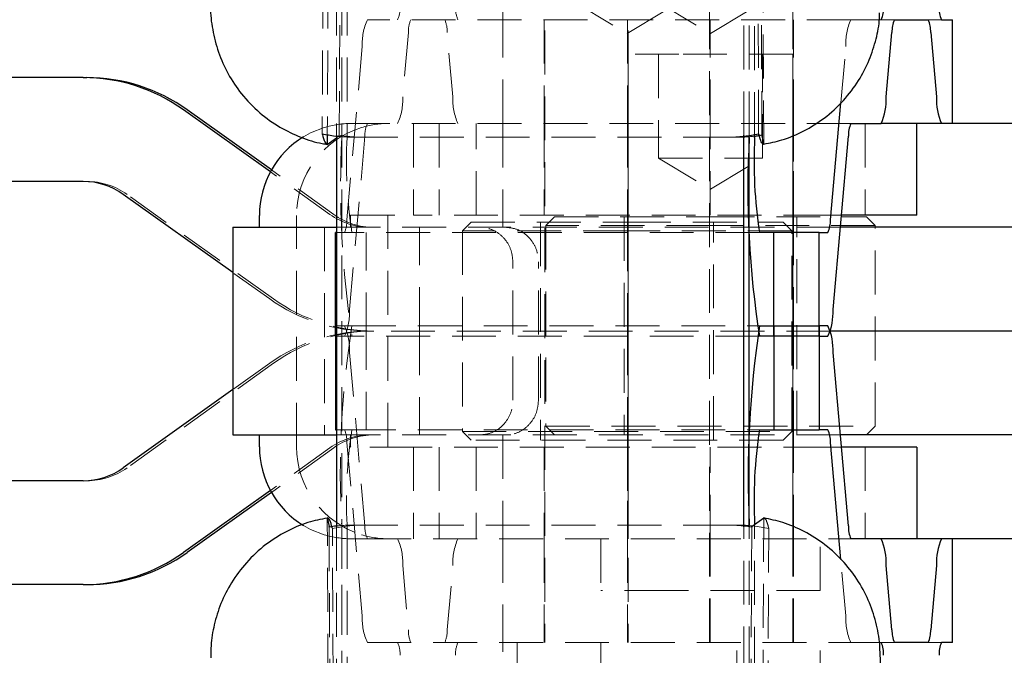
# Model space of a CAD drawing. Header units: millimetres. Extents: x 60 to 406, y 6 to 289.
# Tile 6 of 43: x 145 to 173, y 63 to 81. Entities that reach past the tile are written whole.
import ezdxf

# ---------------------------------------------------------------- set-up
doc = ezdxf.new("R2010")
doc.units = ezdxf.units.MM
doc.linetypes.add('HIDDEN', pattern=[1.905, 1.27, -0.635])
doc.layers.add('FORMATO', color=179, linetype='Continuous')
doc.styles.add('SLDTEXTSTYLE0', font='TXT', dxfattribs={"width": 0.75})
doc.dimstyles.new('SLDDIMSTYLE1', dxfattribs={"dimtxt": 3.5, "dimasz": 3.302, "dimexe": 0, "dimexo": 0.0625, "dimgap": 0.875, "dimtad": 1, "dimdec": 3, "dimrnd": 1e-09, "dimzin": 12, "dimdsep": 46, "dimtxsty": 'SLDTEXTSTYLE0', "dimsah": 1, "dimcen": 0.09, "dimadec": 0, "dimazin": 3, "dimtfac": 1, "dimtdec": 3, "dimtofl": 0, "dimtmove": 0, "dimatfit": 3, "dimfxl": 0, "dimfrac": 2, "dimtolj": 1, "dimtzin": 12, "dimarcsym": 0})

# ---------------------------------------------------------------- blocks, each defined once
blk = doc.blocks.new('_D_8')
at = {"layer": 'FORMATO'}
for p, q in [((157.407, 137.578), (219.521, 137.578)), ((218.521, 6.918), (218.521, 137.578)), ((157.407, 6.918), (219.521, 6.918))]:
    blk.add_line(p, q, dxfattribs=at)
for points in [[(218.521, 137.578), (218.013, 134.276), (219.029, 134.276)], [(218.521, 6.918), (219.029, 10.22), (218.013, 10.22)]]:
    blk.add_solid(points, dxfattribs=at)
at = {"layer": 'FORMATO', "insert": (214.009, 67.659), "char_height": 3.5, "attachment_point": 1, "rotation": 90, "style": 'SLDTEXTSTYLE0'}
blk.add_mtext('130', dxfattribs=at)

msp = doc.modelspace()

# ---------------------------------------------------------------- linework, layer by layer
at = {"color": 7, "linetype": 'HIDDEN', "lineweight": 18}
for p, q in [((154.127566, 77.91323), (154.333617, 131.877054)), ((153.879424, 131.790951), (153.633343, 77.953784)), ((154.014464, 131.790951), (153.780302, 77.922966)), ((166.346002, 77.913005), (166.152653, 123.234812)), ((166.251843, 77.953555), (166.066919, 122.804444)), ((166.400279, 77.643702), (166.203966, 122.804444)), ((154.043518, 116.347809), (154.043518, 77.907323)), ((154.197456, 116.351523), (154.197456, 77.847807)), ((154.197456, 116.347809), (154.197456, 28.147806)), ((154.351392, 116.351523), (154.351392, 77.847807)), ((165.827973, 77.906943), (165.827973, 116.347809)), ((165.981911, 77.901299), (165.981911, 116.351523)), ((165.981911, 77.901299), (165.981911, 116.347809)), ((166.135848, 77.881575), (166.135848, 116.351523)), ((158.859558, 80.247807), (158.859558, 92.573913)), ((160.06747, 84.747807), (160.06747, 63.247807)), ((162.478308, 84.747807), (162.478308, 63.247807)), ((164.829971, 63.247807), (164.829971, 84.747807)), ((167.240808, 63.247807), (167.240808, 84.747807)), ((160.948721, 81.747807), (162.448722, 80.846517)), ((162.448722, 80.846517), (163.948721, 81.747807)), ((163.359558, 81.747807), (164.859558, 80.846517)), ((164.859558, 80.846517), (166.359558, 81.747807)), ((168.920169, 81.247807), (154.938612, 81.247807)), ((160.048721, 81.247807), (160.048721, 78.247807)), ((162.459559, 81.247807), (162.459559, 78.247807)), ((164.848721, 78.247807), (164.848721, 81.247807)), ((167.259558, 78.247807), (167.259558, 81.247807)), ((168.920169, 81.247807), (169.795165, 81.247807)), ((170.178661, 81.247807), (169.795165, 81.247807)), ((171.539779, 81.247807), (171.156283, 81.247807)), ((156.126549, 80.879377), (155.961131, 79.018161)), ((157.410698, 79.018161), (157.24528, 80.879377)), ((154.791088, 80.477453), (154.345711, 75.466237)), ((168.627523, 78.84459), (168.772645, 80.477453)), ((158.859558, 78.247807), (158.859558, 80.247807)), ((163.948271, 80.247807), (162.479157, 80.247807)), ((162.479157, 80.247807), (162.479157, 66.247807)), ((163.360407, 80.247807), (163.360407, 77.247807)), ((167.241657, 80.247807), (163.948271, 80.247807)), ((166.360407, 77.247807), (166.360407, 80.247807)), ((167.241657, 66.247807), (167.241657, 80.247807)), ((154.46045, 78.247807), (154.938612, 78.247807)), ((168.920169, 78.247807), (154.938612, 78.247807)), ((156.275572, 78.247807), (156.275572, 75.597807)), ((157.010531, 78.247807), (157.010531, 75.597807)), ((158.087546, 75.597807), (158.087546, 78.247807)), ((158.859558, 78.247807), (158.859558, 75.247807)), ((160.048721, 78.247807), (160.048721, 75.597807)), ((162.459559, 78.247807), (162.459559, 75.247807)), ((162.460407, 78.247807), (162.460407, 75.597807)), ((164.848721, 75.597807), (164.848721, 78.247807)), ((167.259558, 75.247807), (167.259558, 78.247807)), ((167.260407, 75.597807), (167.260407, 78.247807)), ((169.328325, 78.247807), (169.328325, 75.597807)), ((154.043518, 77.838553), (154.113291, 77.890439)), ((154.868057, 77.879377), (154.42268, 72.868161)), ((165.344606, 77.851213), (154.542928, 77.851213)), ((165.638834, 77.851213), (165.344606, 77.851213)), ((166.348403, 77.889086), (166.348466, 77.888455)), ((166.348466, 77.888455), (166.400279, 77.643702)), ((163.360407, 77.247807), (166.360407, 77.247807)), ((163.360407, 77.247807), (164.860407, 76.346516)), ((164.860407, 76.346516), (166.360407, 77.247807)), ((153.967017, 75.619887), (152.163934, 76.906789)), ((153.85792, 75.619887), (152.133101, 76.850928)), ((146.718276, 76.572807), (146.827373, 76.572807)), ((152.224321, 73.178006), (147.989172, 76.200727)), ((152.892938, 68.907807), (152.892938, 75.587807)), ((154.450509, 75.247807), (154.450509, 75.587807)), ((154.46045, 75.597807), (156.275572, 75.597807)), ((155.527524, 68.907807), (155.527524, 75.587807)), ((168.240671, 75.597807), (156.275572, 75.597807)), ((160.347059, 75.547807), (160.097059, 75.297807)), ((160.347059, 75.547807), (164.859558, 75.547807)), ((162.359558, 75.547807), (162.359558, 69.247807)), ((164.859558, 75.547807), (169.372058, 75.547807)), ((167.359559, 69.247807), (167.359559, 75.547807)), ((168.646837, 75.597807), (168.240671, 75.597807)), ((169.622058, 75.297807), (169.372058, 75.547807)), ((153.700571, 75.247807), (153.700571, 69.247807)), ((154.043518, 75.247807), (158.199189, 75.247807)), ((156.447518, 72.247807), (156.447518, 75.247807)), ((157.936221, 75.397807), (157.686222, 75.147807)), ((157.936221, 75.397807), (162.445327, 75.397807)), ((158.199189, 75.247807), (158.941619, 75.247807)), ((168.615731, 75.247807), (158.941619, 75.247807)), ((159.948721, 75.397807), (159.948721, 69.097807)), ((164.859558, 75.297807), (160.097059, 75.297807)), ((160.097059, 75.297807), (160.097059, 69.497807)), ((162.445327, 75.397807), (166.961222, 75.397807)), ((162.460407, 75.247807), (162.460407, 72.247807)), ((169.622058, 75.297807), (164.859558, 75.297807)), ((164.948721, 69.097807), (164.948721, 75.397807)), ((167.211221, 75.147807), (166.961222, 75.397807)), ((167.260407, 72.247807), (167.260407, 75.247807)), ((169.622058, 69.497807), (169.622058, 75.297807)), ((154.492503, 75.097807), (154.043518, 75.097807)), ((166.276958, 75.097807), (154.492503, 75.097807)), ((154.906595, 72.097807), (154.906595, 75.097807)), ((162.445139, 75.147807), (157.686222, 75.147807)), ((157.686222, 75.147807), (157.686222, 69.347807)), ((167.211221, 75.147807), (162.445139, 75.147807)), ((167.211221, 69.347807), (167.211221, 75.147807)), ((159.147126, 70.247807), (159.147126, 74.247807)), ((159.885689, 70.247807), (159.885689, 74.247807)), ((152.115224, 73.178006), (151.050571, 73.937871)), ((154.043518, 72.397807), (154.492503, 72.397807)), ((154.492503, 72.397807), (166.276958, 72.397807)), ((154.906595, 72.397807), (154.906595, 69.397807)), ((154.492503, 72.097807), (154.043518, 72.097807)), ((166.276958, 72.097807), (154.492503, 72.097807)), ((168.323666, 72.247807), (155.019719, 72.247807)), ((156.447518, 72.247807), (156.447518, 69.247807)), ((162.460407, 72.247807), (162.460407, 69.247807)), ((167.260407, 69.247807), (167.260407, 72.247807)), ((154.42268, 71.627453), (154.868057, 66.616237)), ((152.224321, 71.317609), (147.989172, 68.294887)), ((152.115224, 71.317609), (151.050571, 70.557743)), ((160.097059, 69.497807), (169.622058, 69.497807)), ((160.097059, 69.497807), (160.347059, 69.247807)), ((169.372058, 69.247807), (169.622058, 69.497807)), ((154.043518, 69.397807), (154.492503, 69.397807)), ((154.043518, 69.247807), (158.199189, 69.247807)), ((154.450509, 68.907807), (154.450509, 69.247807)), ((154.492503, 69.397807), (166.276958, 69.397807)), ((157.686222, 69.347807), (167.211221, 69.347807)), ((157.686222, 69.347807), (157.936221, 69.097807)), ((158.941619, 69.247807), (158.199189, 69.247807)), ((158.859558, 69.247807), (158.859558, 66.247807)), ((168.615731, 69.247807), (158.941619, 69.247807)), ((162.459559, 69.247807), (162.459559, 66.247807)), ((166.961222, 69.097807), (167.211221, 69.347807)), ((167.259558, 66.247807), (167.259558, 69.247807)), ((154.345711, 69.029377), (154.791088, 64.018161)), ((166.961222, 69.097807), (157.936221, 69.097807)), ((153.85792, 68.875728), (152.133101, 67.644686)), ((153.967017, 68.875728), (152.163934, 67.588825)), ((156.275572, 68.897807), (154.46045, 68.897807)), ((168.240671, 68.897807), (156.275572, 68.897807)), ((156.275572, 68.897807), (156.275572, 66.247807)), ((157.010531, 68.897807), (157.010531, 66.247807)), ((158.087546, 68.897807), (158.087546, 66.247807)), ((160.048721, 68.897807), (160.048721, 66.247807)), ((162.460407, 68.897807), (162.460407, 66.247807)), ((164.848721, 66.247807), (164.848721, 68.897807)), ((167.260407, 66.247807), (167.260407, 68.897807)), ((168.646837, 68.897807), (168.240671, 68.897807)), ((169.328325, 68.897807), (169.328325, 66.247807)), ((146.718276, 67.922807), (146.827373, 67.922807)), ((154.014464, 12.704663), (153.77908, 66.853704)), ((154.197456, 66.647807), (154.197456, 28.144091)), ((154.351392, 66.647807), (154.351392, 28.144091)), ((165.344606, 66.644401), (154.542928, 66.644401)), ((165.638834, 66.644401), (165.344606, 66.644401)), ((166.400279, 66.851912), (166.203966, 21.69117)), ((153.833365, 66.582384), (154.063582, 12.61856)), ((154.149498, 12.704663), (153.927525, 66.54183)), ((154.043518, 66.588292), (154.043518, 28.147806)), ((165.827973, 28.147806), (165.827973, 66.588672)), ((166.051802, 66.58261), (165.878748, 21.260802)), ((165.981911, 28.147806), (165.981911, 66.594315)), ((165.981911, 28.144091), (165.981911, 66.594315)), ((166.135848, 28.144091), (166.135848, 66.614039)), ((166.546024, 66.542059), (166.341018, 21.69117)), ((166.540834, 66.564066), (166.541, 66.563364)), ((154.938612, 66.247807), (154.46045, 66.247807)), ((154.938612, 66.247807), (168.920169, 66.247807)), ((158.859558, 66.247807), (158.859558, 64.247807)), ((160.048721, 66.247807), (160.048721, 63.247807)), ((161.685407, 66.247807), (161.685407, 64.747807)), ((162.459559, 66.247807), (162.459559, 63.247807)), ((164.848721, 63.247807), (164.848721, 66.247807)), ((167.259558, 63.247807), (167.259558, 66.247807)), ((168.035407, 64.747807), (168.035407, 66.247807)), ((168.772645, 64.018161), (168.627701, 65.649015)), ((155.961131, 65.477453), (156.126549, 63.616237)), ((157.24528, 63.616237), (157.410698, 65.477453)), ((163.644226, 64.747807), (161.685407, 64.747807)), ((168.035407, 64.747807), (163.644226, 64.747807)), ((158.859558, 64.247807), (158.859558, 51.921701)), ((154.938612, 63.247807), (168.920169, 63.247807)), ((159.273721, 63.247807), (159.273721, 61.747807)), ((161.684558, 63.247807), (161.684558, 61.747807)), ((165.623721, 61.747807), (165.623721, 63.247807)), ((168.034558, 61.747807), (168.034558, 63.247807)), ((169.795165, 63.247807), (168.920169, 63.247807)), ((169.795165, 63.247807), (170.178661, 63.247807)), ((171.156283, 63.247807), (171.539779, 63.247807))]:
    msp.add_line(p, q, dxfattribs=at)
at = {"color": 7, "linetype": 'Continuous', "lineweight": 25}
for p, q in [((170.178661, 81.247807), (171.156283, 81.247807)), ((171.539779, 81.247807), (171.850337, 81.247807)), ((171.850337, 81.247807), (171.859558, 81.247807)), ((171.859558, 78.247807), (171.859558, 81.247807)), ((169.942689, 79.018161), (170.108106, 80.879377)), ((171.226837, 80.879377), (171.392255, 79.018161)), ((146.718276, 79.572807), (100.160496, 79.572807)), ((146.718276, 79.572807), (146.827373, 79.572807)), ((152.133101, 76.850928), (149.622772, 78.642609)), ((152.163934, 76.906789), (149.731869, 78.642609)), ((168.327269, 75.466237), (168.627523, 78.84459)), ((168.920169, 78.247807), (169.795165, 78.247807)), ((170.825507, 78.247807), (169.795165, 78.247807)), ((170.825507, 75.597807), (170.825507, 78.247807)), ((183.618179, 78.247807), (170.825507, 78.247807)), ((153.780302, 77.922966), (153.77908, 77.64191)), ((153.77908, 77.64191), (154.043518, 77.838553)), ((154.043518, 77.907323), (154.043518, 66.588292)), ((165.827973, 66.588672), (165.827973, 77.906943)), ((165.981911, 66.594315), (165.981911, 77.901299)), ((165.981911, 77.847807), (165.981911, 77.901299)), ((166.135848, 77.847807), (166.135848, 77.881575)), ((166.257221, 77.931549), (166.257049, 77.93225)), ((168.404237, 72.868161), (168.849614, 77.879377)), ((146.718276, 76.572807), (100.160496, 76.572807)), ((151.050571, 73.937871), (147.880073, 76.200727)), ((151.815924, 75.247807), (151.815924, 75.587807)), ((170.825507, 75.597807), (168.646837, 75.597807)), ((151.050571, 75.247807), (151.050571, 69.247807)), ((151.050571, 75.247807), (154.043518, 75.247807)), ((189.337203, 75.247807), (168.615731, 75.247807)), ((154.018696, 72.097807), (154.018696, 75.097807)), ((154.043518, 75.097807), (154.018696, 75.097807)), ((166.691051, 75.097807), (166.276958, 75.097807)), ((166.691051, 72.097807), (166.691051, 75.097807)), ((168.000253, 75.097807), (166.691051, 75.097807)), ((168.000253, 72.097807), (168.000253, 75.097807)), ((168.000253, 75.097807), (168.256714, 75.097807)), ((154.018696, 72.397807), (154.018696, 69.397807)), ((154.018696, 72.397807), (154.043518, 72.397807)), ((166.276958, 72.397807), (166.691051, 72.397807)), ((166.691051, 72.397807), (166.691051, 69.397807)), ((166.691051, 72.397807), (168.000253, 72.397807)), ((168.000253, 72.397807), (168.000253, 69.397807)), ((168.256714, 72.397807), (168.000253, 72.397807)), ((154.043518, 72.097807), (154.018696, 72.097807)), ((166.691051, 72.097807), (166.276958, 72.097807)), ((168.000253, 72.097807), (166.691051, 72.097807)), ((168.000253, 72.097807), (168.256714, 72.097807)), ((189.337203, 72.247807), (168.323666, 72.247807)), ((168.849614, 66.616237), (168.404237, 71.627453)), ((151.050571, 70.557743), (147.880073, 68.294887)), ((151.050571, 69.247807), (154.043518, 69.247807)), ((151.815924, 68.907807), (151.815924, 69.247807)), ((154.018696, 69.397807), (154.043518, 69.397807)), ((166.276958, 69.397807), (166.691051, 69.397807)), ((166.691051, 69.397807), (168.000253, 69.397807)), ((168.256714, 69.397807), (168.000253, 69.397807)), ((189.337203, 69.247807), (168.615731, 69.247807)), ((168.627701, 65.649015), (168.327269, 69.029377)), ((170.825507, 68.897807), (168.646837, 68.897807)), ((170.825507, 68.897807), (170.825507, 66.247807)), ((146.718276, 67.922807), (100.160496, 67.922807)), ((152.133101, 67.644686), (149.622772, 65.853005)), ((152.163934, 67.588825), (149.731869, 65.853005)), ((153.77908, 66.853704), (153.831098, 66.605175)), ((165.981911, 66.594315), (165.981911, 66.647807)), ((166.067327, 66.607159), (166.400279, 66.851912)), ((166.135848, 66.614039), (166.135848, 66.647807)), ((166.066928, 66.606528), (166.067327, 66.607159)), ((169.795165, 66.247807), (168.920169, 66.247807)), ((170.825507, 66.247807), (169.795165, 66.247807)), ((183.618179, 66.247807), (170.825507, 66.247807)), ((171.859558, 63.247807), (171.859558, 66.247807)), ((170.108106, 63.616237), (169.942689, 65.477453)), ((171.392255, 65.477453), (171.226837, 63.616237)), ((146.718276, 64.922807), (100.160496, 64.922807)), ((146.718276, 64.922807), (146.827373, 64.922807)), ((171.156283, 63.247807), (170.178661, 63.247807)), ((171.850337, 63.247807), (171.539779, 63.247807)), ((171.859558, 63.247807), (171.850337, 63.247807)), ((171.850066, 29.029228), (169.75585, 63.08957))]:
    msp.add_line(p, q, dxfattribs=at)
at = {"color": 7, "linetype": 'HIDDEN', "lineweight": 18, "flags": 128}
for points in [[(153.094155, 77.86529), (153.298197, 77.97714), (153.68996, 78.132404)], [(153.68996, 66.36321), (153.298197, 66.518474), (153.095791, 66.629333)]]:
    msp.add_lwpolyline(points, dxfattribs=at)
at = {"color": 7, "linetype": 'HIDDEN', "lineweight": 18}
for centre, radius, start, end in [((155.08841, 81.577654), 0.796688, 335.542151, 2.775841), ((158.283457, 81.577662), 0.796726, 177.224816, 204.457192), ((156.454903, 80.558133), 1.66577, 155.5419551, 182.7761687), ((156.922303, 80.917959), 0.796689, 155.5421673, 182.7757712), ((156.449595, 80.917972), 0.79662, 357.223031, 24.4590305), ((170.436479, 80.55813), 1.665788, 155.5421122, 182.7760116), ((154.297312, 78.937481), 1.665774, 335.5419914, 2.7761324), ((159.074555, 78.937489), 1.665812, 177.2241819, 204.4576943), ((155.550998, 75.592598), 2.658065, 107.1551528, 180.1032669), ((154.460527, 75.617497), 2.63031, 90.0016621, 107.0350514), ((155.537542, 75.617497), 2.63031, 90.0016621, 107.0350514), ((155.663846, 77.917953), 0.796723, 155.5427651, 182.7752269), ((183.581371, 76.472999), 29.416059, 177.3212109, 188.5536131), ((167.855541, 77.162123), 13.521545, 177.0932563, 188.7816084), ((146.827368, 74.572922), 1.999885, 54.483617, 89.9998391), ((155.019723, 77.247689), 1.999882, 234.4836013, 269.9998757), ((155.12882, 77.247689), 1.999882, 234.4836013, 269.9998757), ((153.550018, 75.427643), 0.796629, 335.5411142, 2.7768644), ((154.460479, 75.587837), 0.00997, 90.1668351, 180.1716736), ((155.537494, 75.587837), 0.00997, 90.1668351, 180.1716736), ((155.019725, 77.247491), 4.999684, 234.4835286, 269.9999291), ((155.128824, 77.247498), 4.999691, 234.4835519, 269.9999058), ((152.758861, 72.787481), 1.665774, 335.5419899, 2.7761395), ((181.285421, 68.140426), 27.129057, 170.9712151, 183.1539609), ((152.758861, 71.708133), 1.665774, 357.2238605, 24.4580101), ((155.019725, 67.248123), 4.999684, 90.0000709, 125.5164714), ((155.128824, 67.248116), 4.999691, 90.0000942, 125.5164481), ((155.019723, 67.247925), 1.999882, 90.0001243, 125.5163987), ((155.12882, 67.247925), 1.999882, 90.0001243, 125.5163987), ((153.550018, 69.067971), 0.796629, 357.2231356, 24.4588858), ((167.855541, 67.333491), 13.521545, 171.2183916, 182.9067437), ((155.550998, 68.903016), 2.658065, 179.8967331, 252.8448472), ((154.460479, 68.907777), 0.00997, 179.8283264, 269.8331649), ((155.537494, 68.907777), 0.00997, 179.8283264, 269.8331649), ((146.827368, 69.922692), 1.999885, 270.0001609, 305.516383), ((154.460527, 68.878117), 2.63031, 252.9649486, 269.9983379), ((155.537542, 68.878117), 2.63031, 252.9649486, 269.9983379), ((155.663846, 66.577662), 0.796723, 177.2247731, 204.4572349), ((154.297312, 65.558133), 1.665774, 357.2238676, 24.4580086), ((159.074555, 65.558126), 1.665812, 155.5423057, 182.7758181), ((156.454903, 63.937481), 1.66577, 177.2238313, 204.4580449), ((170.436479, 63.937484), 1.665788, 177.2239884, 204.4578878), ((156.922303, 63.577655), 0.796689, 177.2242288, 204.4578327), ((156.449595, 63.577642), 0.79662, 335.5409695, 2.776969), ((155.08841, 62.91796), 0.796688, 357.224159, 24.457849), ((158.283457, 62.917952), 0.796726, 155.542808, 182.775184)]:
    msp.add_arc(centre, radius, start, end, dxfattribs=at)
at = {"color": 7, "linetype": 'Continuous', "lineweight": 25}
for centre, radius, start, end in [((169.069955, 81.577656), 0.7967, 335.5424343, 2.7756974), ((172.264982, 81.577655), 0.796693, 177.2242475, 204.4577605), ((170.903845, 80.917962), 0.796674, 155.5419131, 182.7760254), ((170.431099, 80.917963), 0.796673, 357.2238946, 24.4580272), ((146.718267, 74.573113), 4.999694, 54.4835658, 89.9998939), ((146.827364, 74.573113), 4.999694, 54.4835658, 89.9998939), ((168.278837, 78.937488), 1.665807, 335.5422633, 2.7758605), ((173.0561, 78.937487), 1.6658, 177.2241132, 204.4578298), ((169.645363, 77.917961), 0.796684, 155.5421514, 182.7759803), ((154.477535, 75.591429), 2.661613, 121.3156414, 180.0779659), ((193.069918, 76.35519), 27.129099, 176.8460486, 189.0287754), ((179.6401, 77.162123), 13.521648, 177.0932816, 188.7815444), ((146.718273, 74.572936), 1.999871, 54.4834906, 89.9999122), ((167.531529, 75.427652), 0.796675, 335.5419227, 2.7760559), ((166.740399, 72.787485), 1.665793, 335.5421471, 2.7759824), ((195.365868, 68.022613), 29.416102, 171.446395, 182.678781), ((166.740399, 71.708129), 1.665793, 357.2240176, 24.4578529), ((179.6401, 67.333491), 13.521648, 171.2184556, 182.9067184), ((167.531529, 69.067962), 0.796675, 357.2239441, 24.4580773), ((154.479347, 68.905206), 2.663424, 179.9440431, 238.7036079), ((146.718273, 69.922678), 1.999871, 270.0000878, 305.5165094), ((169.645363, 66.577653), 0.796684, 177.2240197, 204.4578486), ((168.278837, 65.558127), 1.665807, 357.2241395, 24.4577367), ((173.0561, 65.558127), 1.6658, 155.5421702, 182.7758868), ((146.718267, 69.922501), 4.999694, 270.0001061, 305.5164342), ((146.827364, 69.922501), 4.999694, 270.0001061, 305.5164342), ((170.903845, 63.577652), 0.796674, 177.2239746, 204.4580869), ((170.431099, 63.577651), 0.796673, 335.5419728, 2.7761054), ((169.069955, 62.917958), 0.7967, 357.2243026, 24.4575657), ((172.264982, 62.917959), 0.796693, 155.5422395, 182.7757525)]:
    msp.add_arc(centre, radius, start, end, dxfattribs=at)
for centre, major_axis, ratio, start_param, end_param in [((153.943784, 80.951775), (-0.83575, 5.765512), 0.146299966, 2.09629017, 2.100274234), ((154.664835, 81.970676), (2.926538, 2.982957), 0.970811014, 3.679020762, 3.771702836), ((165.23192, 81.970676), (-2.819898, 3.073126), 0.972847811, 2.53263872, 2.63620374), ((165.524303, 81.970676), (-2.82332, 3.071247), 0.972413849, 2.533634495, 2.562001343), ((166.55275, 80.895794), (-0.971808, 5.956949), 0.144937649, 2.063587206, 2.067702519), ((153.701788, 63.885799), (-0.653535, 7.929668), 0.047061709, 5.055491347, 5.058549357), ((154.664835, 62.524938), (-2.926538, 2.982957), 0.970811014, 5.644011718, 5.695875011), ((165.23192, 62.524938), (2.819898, 3.073126), 0.972847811, 0.555336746, 0.608953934), ((167.071256, 64.021777), (4.93267, 8.529188), 0.223058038, 1.393811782, 1.396726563)]:
    msp.add_ellipse(centre, major_axis=major_axis, ratio=ratio, start_param=start_param, end_param=end_param, dxfattribs=at)
at = {"color": 7, "linetype": 'HIDDEN', "lineweight": 18}
for centre, major_axis, ratio, start_param, end_param in [((154.664835, 81.970676), (2.926538, 2.982957), 0.970811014, 3.771702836, 3.902641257), ((153.202129, 80.609815), (4.363564, 7.859628), 0.241100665, 4.495414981, 4.498472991), ((154.957218, 81.970676), (2.924773, 2.983378), 0.971245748, 3.728754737, 3.902493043), ((165.23192, 81.970676), (-2.819898, 3.073126), 0.972847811, 2.412834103, 2.53263872), ((165.524303, 81.970676), (-2.82332, 3.071247), 0.972413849, 2.412149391, 2.533634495), ((165.524303, 81.970676), (-2.82332, 3.071247), 0.972413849, 2.562001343, 2.585571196), ((166.492455, 80.473837), (-0.743969, 8.5998), 0.04443809, 1.869314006, 1.872228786), ((154.957218, 62.524938), (-2.924773, 2.983378), 0.971245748, 5.522284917, 5.745905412), ((154.664835, 62.524938), (-2.926538, 2.982957), 0.970811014, 5.522136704, 5.644011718), ((165.23192, 62.524938), (2.819898, 3.073126), 0.972847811, 0.608953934, 0.728758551), ((165.524303, 62.524938), (2.82332, 3.071247), 0.972413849, 0.506073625, 0.729443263), ((153.643151, 63.543839), (-0.88692, 5.765356), 0.145928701, 5.236643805, 5.240625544), ((166.219534, 63.59982), (-0.918959, 5.957117), 0.145328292, 5.206403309, 5.210520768)]:
    msp.add_ellipse(centre, major_axis=major_axis, ratio=ratio, start_param=start_param, end_param=end_param, dxfattribs=at)
at = {"color": 7, "linetype": 'Continuous', "lineweight": 25}
for points, knots in [([(150.412341, 81.694967), (150.410293, 81.66657), (150.392768, 81.423621), (150.455249, 80.952854), (150.615613, 80.302237), (150.897909, 79.674191), (151.296274, 79.077308), (151.803068, 78.553908), (152.389846, 78.132717), (153.002151, 77.844276), (153.46915, 77.688258), (153.72982, 77.655946), (153.780035, 77.649722)], [0, 0, 0, 0, 0.015044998, 0.128715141, 0.246177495, 0.365887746, 0.48680491, 0.619878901, 0.744690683, 0.862193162, 0.973453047, 1, 1, 1, 1]), ([(166.402821, 77.652869), (166.577495, 77.687133), (166.976755, 77.76545), (167.567514, 78.019467), (168.175682, 78.398692), (168.713402, 78.890864), (169.148445, 79.465182), (169.46202, 80.067655), (169.656128, 80.676132), (169.747412, 81.137833), (169.749587, 81.390957), (169.750044, 81.444127)], [0, 0, 0, 0, 0.097663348, 0.223233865, 0.350050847, 0.489463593, 0.620240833, 0.743384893, 0.860007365, 0.97059407, 1, 1, 1, 1]), ([(153.637912, 77.934187), (153.660947, 77.849102), (153.707283, 77.677955), (153.755057, 77.653971), (153.77908, 77.64191)], [0, 0, 0, 0, 0.497143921, 1, 1, 1, 1]), ([(166.400279, 77.643702), (166.37653, 77.655352), (166.328773, 77.67878), (166.281158, 77.846988), (166.257221, 77.931549)], [0, 0, 0, 0, 0.497280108, 1, 1, 1, 1]), ([(153.776925, 66.846788), (153.590252, 66.809057), (153.179742, 66.726083), (152.579577, 66.464768), (151.972556, 66.080795), (151.435258, 65.582324), (151.001339, 64.999626), (150.692066, 64.389627), (150.500945, 63.774842), (150.409927, 63.244488), (150.414519, 62.924775), (150.416216, 62.806651)], [0, 0, 0, 0, 0.099816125, 0.219504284, 0.340510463, 0.474877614, 0.60082999, 0.719287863, 0.831407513, 0.937710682, 1, 1, 1, 1]), ([(153.922788, 66.561428), (153.899013, 66.646512), (153.851189, 66.817659), (153.803208, 66.841643), (153.77908, 66.853704)], [0, 0, 0, 0, 0.4971448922, 1, 1, 1, 1]), ([(169.754291, 63.056027), (169.754547, 63.072659), (169.758141, 63.305813), (169.669486, 63.762942), (169.473266, 64.406315), (169.1552, 65.019107), (168.724798, 65.591095), (168.192892, 66.083903), (167.58883, 66.465546), (166.987825, 66.725152), (166.582943, 66.809784), (166.396312, 66.848796)], [0, 0, 0, 0, 0.009210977, 0.129122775, 0.252699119, 0.378421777, 0.505281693, 0.643478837, 0.77319306, 0.895452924, 1, 1, 1, 1])]:
    msp.add_open_spline(points, degree=3, knots=knots, dxfattribs=at)
at = {"color": 7, "linetype": 'HIDDEN', "lineweight": 18}
for points, knots in [([(159.147126, 74.247807), (159.136504, 74.360223), (159.115259, 74.585055), (158.950068, 74.884681), (158.708591, 75.110658), (158.442629, 75.230651), (158.268671, 75.24291), (158.199189, 75.247807)], [0, 0, 0, 0, 0.214508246, 0.429018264, 0.643452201, 0.857589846, 1, 1, 1, 1]), ([(158.941619, 75.247807), (159.045662, 75.236912), (159.253771, 75.215119), (159.53667, 75.043975), (159.752357, 74.791516), (159.868798, 74.510103), (159.880844, 74.323045), (159.885689, 74.247807)], [0, 0, 0, 0, 0.2142819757, 0.4286073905, 0.6421756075, 0.8560760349, 1, 1, 1, 1]), ([(158.199189, 69.247807), (158.304275, 69.258769), (158.514458, 69.280693), (158.798578, 69.452365), (159.014588, 69.70536), (159.13044, 69.986674), (159.142359, 70.173202), (159.147126, 70.247807)], [0, 0, 0, 0, 0.214454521, 0.428932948, 0.642968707, 0.857200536, 1, 1, 1, 1]), ([(159.885689, 70.247807), (159.875066, 70.135397), (159.85382, 69.910576), (159.688761, 69.610984), (159.448069, 69.385133), (159.183353, 69.265024), (159.010843, 69.252737), (158.941619, 69.247807)], [0, 0, 0, 0, 0.2143754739, 0.4287535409, 0.643002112, 0.8567445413, 1, 1, 1, 1]), ([(166.400279, 66.851912), (166.423926, 66.840262), (166.471479, 66.816834), (166.517632, 66.648627), (166.540834, 66.564066)], [0, 0, 0, 0, 0.497279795, 1, 1, 1, 1])]:
    msp.add_open_spline(points, degree=3, knots=knots, dxfattribs=at)

# ---------------------------------------------------------------- dimensions: what is measured, and where the dimension line sits
at = {"layer": 'FORMATO'}
dim = msp.add_linear_dim(base=(218.521069, 137.578005), p1=(156.406795, 6.917609), p2=(156.406795, 137.578005), angle=90, dimstyle='SLDDIMSTYLE1', dxfattribs=at)
dim.commit()
dim.dimension.update_dxf_attribs({"geometry": '_D_8', "text_midpoint": (218.521069, 71.537817), "dimtype": 160})

doc.saveas('drawing.dxf')
